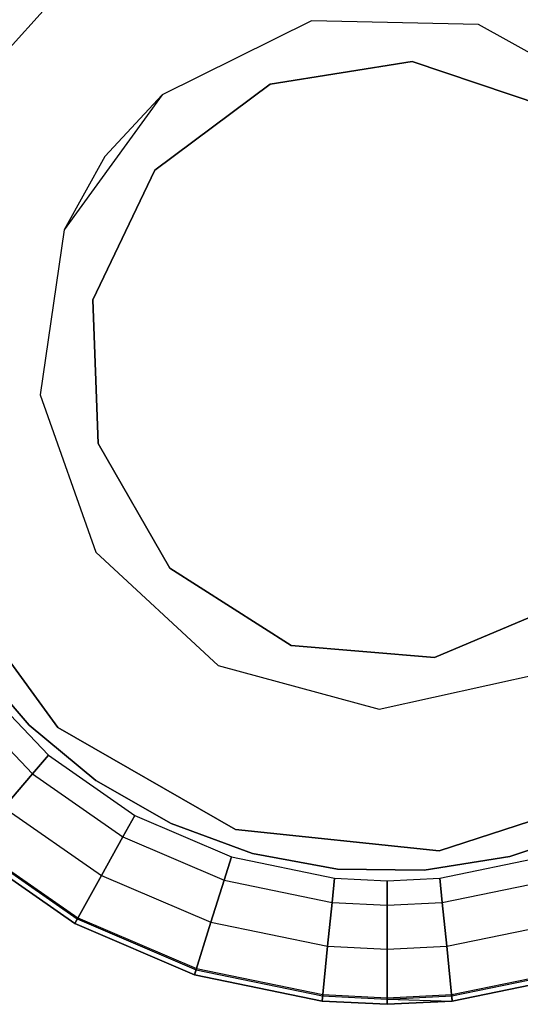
# Model space of a CAD drawing. Extents: x -91 to 92, y -91 to 92.
# Tile 105 of 256: x -2.84 to 1.32, y -4.93 to 3.26. Entities that reach past the tile are written whole.
import ezdxf

# ---------------------------------------------------------------- set-up
doc = ezdxf.new("R2010")
doc.units = 0
doc.header["$LTSCALE"] = 25.4
doc.layers.get('0').update_dxf_attribs({"linetype": 'CONTINUOUS'})

# ---------------------------------------------------------------- blocks, each defined once
blk = doc.blocks.new('NL2500012258_STL_2')
at = {"color": 0}
for p, q in [((89.1416, 2.4003, 186), (89.7144, 3.0379, 186)), ((89.7144, 3.0379, 201), (89.1416, 2.4003, 201)), ((89.7144, 3.0379, 201), (89.1416, 2.4003, 201)), ((89.1416, 2.4003, 186), (89.7144, 3.0379, 186)), ((91.8323, 2.8249, 183.5), (90.5887, 2.2084, 183.5)), ((91.8323, 2.8249, 183.5), (90.5887, 2.2084, 183.5)), ((91.8323, 2.8249, 201), (90.5887, 2.2084, 201)), ((91.8323, 2.8249, 201), (90.5887, 2.2084, 201)), ((93.22, 2.7928, 183.5), (91.8323, 2.8249, 183.5)), ((91.8323, 2.8249, 201), (91.8323, 2.8249, 183.5)), ((93.22, 2.7928, 201), (91.8323, 2.8249, 201)), ((91.8323, 2.8249, 201), (91.8323, 2.8249, 183.5)), ((93.22, 2.7928, 183.5), (91.8323, 2.8249, 183.5)), ((93.22, 2.7928, 201), (91.8323, 2.8249, 201)), ((94.4338, 2.1195, 183.5), (93.22, 2.7928, 183.5)), ((94.4338, 2.1195, 201), (93.22, 2.7928, 201)), ((93.22, 2.7928, 201), (93.22, 2.7928, 183.5)), ((94.4338, 2.1195, 183.5), (93.22, 2.7928, 183.5)), ((93.22, 2.7928, 201), (93.22, 2.7928, 183.5)), ((94.4338, 2.1195, 201), (93.22, 2.7928, 201)), ((91.4882, 2.2968, 181), (92.6698, 2.4852, 181)), ((92.6698, 2.4852, 1681), (91.4882, 2.2968, 1681)), ((92.6698, 2.4852, 1681), (91.4882, 2.2968, 1681)), ((91.4882, 2.2968, 181), (92.6698, 2.4852, 181)), ((92.6698, 2.4852, 181), (93.8037, 2.1028, 181)), ((93.8037, 2.1028, 1681), (92.6698, 2.4852, 1681)), ((92.6698, 2.4852, 181), (92.6698, 2.4852, 1681)), ((92.6698, 2.4852, 181), (93.8037, 2.1028, 181)), ((92.6698, 2.4852, 181), (92.6698, 2.4852, 1681)), ((93.8037, 2.1028, 1681), (92.6698, 2.4852, 1681)), ((90.5294, 1.5809, 181), (91.4882, 2.2968, 181)), ((91.4882, 2.2968, 1681), (90.5294, 1.5809, 1681)), ((90.5294, 1.5809, 181), (91.4882, 2.2968, 181)), ((91.4882, 2.2968, 1681), (90.5294, 1.5809, 1681)), ((91.4882, 2.2968, 181), (91.4882, 2.2968, 1681)), ((91.4882, 2.2968, 181), (91.4882, 2.2968, 1681)), ((90.5887, 2.2084, 183.5), (89.774, 1.0846, 183.5)), ((90.5887, 2.2084, 183.5), (89.774, 1.0846, 183.5)), ((90.5887, 2.2084, 201), (90.1131, 1.696, 201)), ((90.1131, 1.696, 201), (90.5887, 2.2084, 183.5)), ((90.1131, 1.696, 201), (90.5887, 2.2084, 183.5)), ((90.5887, 2.2084, 201), (90.1131, 1.696, 201)), ((90.5887, 2.2084, 201), (90.5887, 2.2084, 183.5)), ((90.5887, 2.2084, 201), (90.5887, 2.2084, 183.5)), ((90.1131, 1.696, 201), (89.774, 1.0846, 183.5)), ((90.1131, 1.696, 201), (89.774, 1.0846, 183.5)), ((90.1131, 1.696, 201), (89.774, 1.0846, 201)), ((90.1131, 1.696, 201), (89.774, 1.0846, 201)), ((90.0131, 0.5014, 181), (90.5294, 1.5809, 181)), ((90.5294, 1.5809, 1681), (90.0131, 0.5014, 1681)), ((90.0131, 0.5014, 181), (90.5294, 1.5809, 181)), ((90.5294, 1.5809, 1681), (90.0131, 0.5014, 1681)), ((90.5294, 1.5809, 181), (90.5294, 1.5809, 1681)), ((90.5294, 1.5809, 181), (90.5294, 1.5809, 1681)), ((89.774, 1.0846, 183.5), (89.5749, -0.289, 183.5)), ((89.774, 1.0846, 201), (89.5749, -0.289, 201)), ((89.774, 1.0846, 183.5), (89.5749, -0.289, 183.5)), ((89.774, 1.0846, 201), (89.5749, -0.289, 201)), ((89.774, 1.0846, 201), (89.774, 1.0846, 183.5)), ((89.774, 1.0846, 201), (89.774, 1.0846, 183.5)), ((90.0576, -0.6943, 181), (90.0131, 0.5014, 181)), ((90.0131, 0.5014, 1681), (90.0576, -0.6943, 1681)), ((90.0131, 0.5014, 181), (90.0131, 0.5014, 1681)), ((90.0576, -0.6943, 181), (90.0131, 0.5014, 181)), ((90.0131, 0.5014, 1681), (90.0576, -0.6943, 1681)), ((90.0131, 0.5014, 181), (90.0131, 0.5014, 1681)), ((89.5749, -0.289, 183.5), (90.037, -1.5979, 183.5)), ((89.5749, -0.289, 201), (89.5749, -0.289, 183.5)), ((89.5749, -0.289, 201), (89.5749, -0.289, 183.5)), ((89.5749, -0.289, 201), (90.037, -1.5979, 201)), ((89.5749, -0.289, 183.5), (90.037, -1.5979, 183.5)), ((89.5749, -0.289, 201), (90.037, -1.5979, 201)), ((90.6528, -1.7324, 181), (90.0576, -0.6943, 181)), ((90.0576, -0.6943, 1681), (90.6528, -1.7324, 1681)), ((90.0576, -0.6943, 181), (90.0576, -0.6943, 1681)), ((90.6528, -1.7324, 181), (90.0576, -0.6943, 181)), ((90.0576, -0.6943, 1681), (90.6528, -1.7324, 1681)), ((90.0576, -0.6943, 181), (90.0576, -0.6943, 1681)), ((90.037, -1.5979, 183.5), (91.0544, -2.5421, 183.5)), ((90.037, -1.5979, 201), (90.037, -1.5979, 183.5)), ((90.037, -1.5979, 201), (90.037, -1.5979, 183.5)), ((90.037, -1.5979, 201), (91.0544, -2.5421, 201)), ((90.037, -1.5979, 183.5), (91.0544, -2.5421, 183.5)), ((90.037, -1.5979, 201), (91.0544, -2.5421, 201)), ((89.7208, -3.0559, 186), (88.7173, -1.6777, 186)), ((88.7173, -1.6777, 201), (89.7208, -3.0559, 201)), ((88.7173, -1.6777, 201), (89.7208, -3.0559, 201)), ((89.7208, -3.0559, 186), (88.7173, -1.6777, 186)), ((91.6621, -2.375, 181), (90.6528, -1.7324, 181)), ((90.6528, -1.7324, 1681), (91.6621, -2.375, 1681)), ((90.6528, -1.7324, 181), (90.6528, -1.7324, 1681)), ((91.6621, -2.375, 181), (90.6528, -1.7324, 181)), ((90.6528, -1.7324, 1681), (91.6621, -2.375, 1681)), ((90.6528, -1.7324, 181), (90.6528, -1.7324, 1681)), ((93.9568, -2.0093, 181), (92.8545, -2.475, 181)), ((92.8545, -2.475, 1681), (93.9568, -2.0093, 1681)), ((93.9568, -2.0093, 181), (92.8545, -2.475, 181)), ((92.8545, -2.475, 1681), (93.9568, -2.0093, 1681)), ((92.8545, -2.475, 181), (91.6621, -2.375, 181)), ((91.6621, -2.375, 1681), (92.8545, -2.475, 1681)), ((91.6621, -2.375, 181), (91.6621, -2.375, 1681)), ((92.8545, -2.475, 181), (91.6621, -2.375, 181)), ((91.6621, -2.375, 1681), (92.8545, -2.475, 1681)), ((91.6621, -2.375, 181), (91.6621, -2.375, 1681)), ((89.4827, -3.0379, 188), (89.0131, -2.4909, 188)), ((89.0131, -2.4909, 186), (89.4827, -3.0379, 186)), ((89.0131, -2.4909, 186), (89.4827, -3.0379, 186)), ((89.4827, -3.0379, 188), (89.0131, -2.4909, 188)), ((92.8545, -2.475, 181), (92.8545, -2.475, 1681)), ((92.8545, -2.475, 181), (92.8545, -2.475, 1681)), ((91.0544, -2.5421, 183.5), (92.394, -2.9053, 183.5)), ((91.0544, -2.5421, 201), (91.0544, -2.5421, 183.5)), ((91.0544, -2.5421, 201), (91.0544, -2.5421, 183.5)), ((91.0544, -2.5421, 201), (92.394, -2.9053, 201)), ((91.0544, -2.5421, 183.5), (92.394, -2.9053, 183.5)), ((91.0544, -2.5421, 201), (92.394, -2.9053, 201)), ((92.394, -2.9053, 183.5), (93.749, -2.6044, 183.5)), ((92.394, -2.9053, 201), (93.749, -2.6044, 201)), ((92.394, -2.9053, 183.5), (93.749, -2.6044, 183.5)), ((92.394, -2.9053, 201), (93.749, -2.6044, 201)), ((89.0398, -2.6544, 1643.8202), (89.6429, -3.2888, 1643.8202)), ((89.0398, -2.6544, 1644.2898), (89.6429, -3.2888, 1644.2898)), ((89.0398, -2.6544, 1643.8202), (89.6429, -3.2888, 1643.8202)), ((89.0398, -2.6544, 1644.2898), (89.6429, -3.2888, 1644.2898)), ((88.8787, -2.7791, 1643.3972), (89.5102, -3.4434, 1643.3972)), ((88.8787, -2.7791, 1643.3972), (89.5102, -3.4434, 1643.3972)), ((88.8787, -2.7791, 1644.7128), (89.5102, -3.4434, 1644.7128)), ((88.8787, -2.7791, 1644.7128), (89.5102, -3.4434, 1644.7128)), ((92.394, -2.9053, 201), (92.394, -2.9053, 183.5)), ((92.394, -2.9053, 201), (92.394, -2.9053, 183.5)), ((90.0379, -3.4976, 188), (89.4827, -3.0379, 188)), ((89.4827, -3.0379, 186), (90.0379, -3.4976, 186)), ((89.4827, -3.0379, 186), (90.0379, -3.4976, 186)), ((89.4827, -3.0379, 186), (89.4827, -3.0379, 188)), ((90.0379, -3.4976, 188), (89.4827, -3.0379, 188)), ((89.4827, -3.0379, 186), (89.4827, -3.0379, 188)), ((91.1982, -3.9068, 186), (89.7208, -3.0559, 186)), ((89.7208, -3.0559, 201), (91.1982, -3.9068, 201)), ((89.7208, -3.0559, 201), (91.1982, -3.9068, 201)), ((89.7208, -3.0559, 201), (89.7208, -3.0559, 186)), ((91.1982, -3.9068, 186), (89.7208, -3.0559, 186)), ((89.7208, -3.0559, 201), (89.7208, -3.0559, 186)), ((89.6429, -3.2888, 1643.8202), (89.5102, -3.4434, 1643.3972)), ((89.6429, -3.2888, 1643.8202), (89.5102, -3.4434, 1643.3972)), ((89.5102, -3.4434, 1644.7128), (89.6429, -3.2888, 1644.2898)), ((89.5102, -3.4434, 1644.7128), (89.6429, -3.2888, 1644.2898)), ((89.6429, -3.2888, 1643.8202), (90.3614, -3.7889, 1643.8202)), ((89.6429, -3.2888, 1644.2898), (89.6429, -3.2888, 1643.8202)), ((89.6429, -3.2888, 1644.2898), (90.3614, -3.7889, 1644.2898)), ((89.6429, -3.2888, 1643.8202), (90.3614, -3.7889, 1643.8202)), ((89.6429, -3.2888, 1644.2898), (89.6429, -3.2888, 1643.8202)), ((89.6429, -3.2888, 1644.2898), (90.3614, -3.7889, 1644.2898)), ((89.5102, -3.4434, 1643.3972), (89.2711, -3.7219, 1643.1045)), ((89.5102, -3.4434, 1643.3972), (89.2711, -3.7219, 1643.1045)), ((89.2711, -3.7219, 1645.0055), (89.5102, -3.4434, 1644.7128)), ((89.2711, -3.7219, 1645.0055), (89.5102, -3.4434, 1644.7128)), ((89.5102, -3.4434, 1643.3972), (90.2626, -3.9671, 1643.3972)), ((89.5102, -3.4434, 1643.3972), (90.2626, -3.9671, 1643.3972)), ((89.5102, -3.4434, 1644.7128), (90.2626, -3.9671, 1644.7128)), ((89.5102, -3.4434, 1644.7128), (90.2626, -3.9671, 1644.7128)), ((90.6628, -3.8569, 188), (90.0379, -3.4976, 188)), ((90.0379, -3.4976, 186), (90.6628, -3.8569, 186)), ((90.0379, -3.4976, 186), (90.6628, -3.8569, 186)), ((90.0379, -3.4976, 186), (90.0379, -3.4976, 188)), ((90.6628, -3.8569, 188), (90.0379, -3.4976, 188)), ((90.0379, -3.4976, 186), (90.0379, -3.4976, 188)), ((94.5148, -3.5547, 186), (92.8939, -4.0832, 186)), ((92.8939, -4.0832, 201), (94.5148, -3.5547, 201)), ((92.8939, -4.0832, 201), (94.5148, -3.5547, 201)), ((94.5148, -3.5547, 186), (92.8939, -4.0832, 186)), ((89.2711, -3.7219, 1643.1045), (90.0844, -4.288, 1643.1045)), ((89.2711, -3.7219, 1643.1045), (90.0844, -4.288, 1643.1045)), ((89.2711, -3.7219, 1645.0055), (90.0844, -4.288, 1645.0055)), ((89.2711, -3.7219, 1645.0055), (90.0844, -4.288, 1645.0055)), ((90.3614, -3.7889, 1643.8202), (90.2626, -3.9671, 1643.3972)), ((90.3614, -3.7889, 1643.8202), (90.2626, -3.9671, 1643.3972)), ((90.2626, -3.9671, 1644.7128), (90.3614, -3.7889, 1644.2898)), ((90.2626, -3.9671, 1644.7128), (90.3614, -3.7889, 1644.2898)), ((90.3614, -3.7889, 1643.8202), (91.1659, -4.1342, 1643.8202)), ((90.3614, -3.7889, 1644.2898), (90.3614, -3.7889, 1643.8202)), ((90.3614, -3.7889, 1644.2898), (91.1659, -4.1342, 1644.2898)), ((90.3614, -3.7889, 1643.8202), (91.1659, -4.1342, 1643.8202)), ((90.3614, -3.7889, 1644.2898), (90.3614, -3.7889, 1643.8202)), ((90.3614, -3.7889, 1644.2898), (91.1659, -4.1342, 1644.2898)), ((91.3395, -4.1054, 188), (90.6628, -3.8569, 188)), ((90.6628, -3.8569, 186), (91.3395, -4.1054, 186)), ((90.6628, -3.8569, 186), (91.3395, -4.1054, 186)), ((90.6628, -3.8569, 186), (90.6628, -3.8569, 188)), ((91.3395, -4.1054, 188), (90.6628, -3.8569, 188)), ((90.6628, -3.8569, 186), (90.6628, -3.8569, 188)), ((92.8939, -4.0832, 186), (91.1982, -3.9068, 186)), ((91.1982, -3.9068, 201), (92.8939, -4.0832, 201)), ((91.1982, -3.9068, 201), (92.8939, -4.0832, 201)), ((91.1982, -3.9068, 201), (91.1982, -3.9068, 186)), ((92.8939, -4.0832, 186), (91.1982, -3.9068, 186)), ((91.1982, -3.9068, 201), (91.1982, -3.9068, 186)), ((94.1637, -3.9002, 188), (93.4811, -4.1319, 188)), ((93.4811, -4.1319, 186), (94.1637, -3.9002, 186)), ((93.4811, -4.1319, 186), (94.1637, -3.9002, 186)), ((94.1637, -3.9002, 188), (93.4811, -4.1319, 188)), ((90.2626, -3.9671, 1643.3972), (90.0844, -4.288, 1643.1045)), ((90.2626, -3.9671, 1643.3972), (90.0844, -4.288, 1643.1045)), ((90.0844, -4.288, 1645.0055), (90.2626, -3.9671, 1644.7128)), ((90.0844, -4.288, 1645.0055), (90.2626, -3.9671, 1644.7128)), ((90.2626, -3.9671, 1643.3972), (91.1049, -4.3285, 1643.3972)), ((90.2626, -3.9671, 1643.3972), (91.1049, -4.3285, 1643.3972)), ((90.2626, -3.9671, 1644.7128), (91.1049, -4.3285, 1644.7128)), ((90.2626, -3.9671, 1644.7128), (91.1049, -4.3285, 1644.7128)), ((89.8623, -4.6882, 1644), (88.973, -4.0693, 1644)), ((88.973, -4.0693, 1643), (89.8623, -4.6882, 1643)), ((89.8623, -4.6882, 1645.11), (88.973, -4.0693, 1645.11)), ((88.973, -4.0693, 1643), (89.8623, -4.6882, 1643)), ((89.8623, -4.6882, 1645.11), (88.973, -4.0693, 1645.11)), ((88.973, -4.0693, 1644.11), (89.8623, -4.6882, 1644.11)), ((88.973, -4.0693, 1644.11), (89.8623, -4.6882, 1644.11)), ((89.8623, -4.6882, 1644), (88.973, -4.0693, 1644)), ((89.001, -4.0366, 1644.0894), (89.8831, -4.6506, 1644.0894)), ((89.001, -4.0366, 1644.0894), (89.8831, -4.6506, 1644.0894)), ((89.0079, -4.0286, 1644.0427), (89.8883, -4.6414, 1644.0427)), ((89.0079, -4.0286, 1644.0427), (89.8883, -4.6414, 1644.0427)), ((92.8939, -4.0832, 201), (92.8939, -4.0832, 186)), ((92.8939, -4.0832, 201), (92.8939, -4.0832, 186)), ((91.1659, -4.1342, 1643.8202), (91.1049, -4.3285, 1643.3972)), ((91.1659, -4.1342, 1643.8202), (91.1049, -4.3285, 1643.3972)), ((91.1049, -4.3285, 1644.7128), (91.1659, -4.1342, 1644.2898)), ((91.1049, -4.3285, 1644.7128), (91.1659, -4.1342, 1644.2898)), ((91.1659, -4.1342, 1643.8202), (92.0234, -4.3104, 1643.8202)), ((91.1659, -4.1342, 1644.2898), (91.1659, -4.1342, 1643.8202)), ((91.1659, -4.1342, 1644.2898), (92.0234, -4.3104, 1644.2898)), ((91.1659, -4.1342, 1643.8202), (92.0234, -4.3104, 1643.8202)), ((91.1659, -4.1342, 1644.2898), (91.1659, -4.1342, 1643.8202)), ((91.1659, -4.1342, 1644.2898), (92.0234, -4.3104, 1644.2898)), ((92.0484, -4.236, 188), (91.3395, -4.1054, 188)), ((91.3395, -4.1054, 186), (92.0484, -4.236, 186)), ((91.3395, -4.1054, 186), (92.0484, -4.236, 186)), ((91.3395, -4.1054, 186), (91.3395, -4.1054, 188)), ((92.0484, -4.236, 188), (91.3395, -4.1054, 188)), ((91.3395, -4.1054, 186), (91.3395, -4.1054, 188)), ((93.4811, -4.1319, 188), (92.7692, -4.2449, 188)), ((92.7692, -4.2449, 186), (93.4811, -4.1319, 186)), ((92.7692, -4.2449, 186), (93.4811, -4.1319, 186)), ((93.4811, -4.1319, 188), (92.7692, -4.2449, 188)), ((92.8988, -4.3104, 1643.8202), (93.7562, -4.1342, 1643.8202)), ((92.8988, -4.3104, 1644.2898), (93.7562, -4.1342, 1644.2898)), ((92.8988, -4.3104, 1643.8202), (93.7562, -4.1342, 1643.8202)), ((92.8988, -4.3104, 1644.2898), (93.7562, -4.1342, 1644.2898)), ((93.4811, -4.1319, 186), (93.4811, -4.1319, 188)), ((93.4811, -4.1319, 186), (93.4811, -4.1319, 188)), ((92.7692, -4.2449, 188), (92.0484, -4.236, 188)), ((92.0484, -4.236, 186), (92.7692, -4.2449, 186)), ((92.0484, -4.236, 186), (92.7692, -4.2449, 186)), ((92.0484, -4.236, 186), (92.0484, -4.236, 188)), ((92.7692, -4.2449, 188), (92.0484, -4.236, 188)), ((92.0484, -4.236, 186), (92.0484, -4.236, 188)), ((92.7692, -4.2449, 186), (92.7692, -4.2449, 188)), ((92.7692, -4.2449, 186), (92.7692, -4.2449, 188)), ((90.0844, -4.288, 1643.1045), (89.8623, -4.6882, 1643)), ((90.0844, -4.288, 1643.1045), (89.8623, -4.6882, 1643)), ((89.8623, -4.6882, 1645.11), (90.0844, -4.288, 1645.0055)), ((89.8623, -4.6882, 1645.11), (90.0844, -4.288, 1645.0055)), ((90.0844, -4.288, 1643.1045), (90.995, -4.6788, 1643.1045)), ((90.0844, -4.288, 1643.1045), (90.995, -4.6788, 1643.1045)), ((90.0844, -4.288, 1645.0055), (90.995, -4.6788, 1645.0055)), ((90.0844, -4.288, 1645.0055), (90.995, -4.6788, 1645.0055)), ((91.1049, -4.3285, 1643.3972), (90.995, -4.6788, 1643.1045)), ((91.1049, -4.3285, 1643.3972), (90.995, -4.6788, 1643.1045)), ((90.995, -4.6788, 1645.0055), (91.1049, -4.3285, 1644.7128)), ((90.995, -4.6788, 1645.0055), (91.1049, -4.3285, 1644.7128)), ((91.1049, -4.3285, 1643.3972), (92.0027, -4.513, 1643.3972)), ((91.1049, -4.3285, 1643.3972), (92.0027, -4.513, 1643.3972)), ((91.1049, -4.3285, 1644.7128), (92.0027, -4.513, 1644.7128)), ((91.1049, -4.3285, 1644.7128), (92.0027, -4.513, 1644.7128)), ((92.0234, -4.3104, 1643.8202), (92.0027, -4.513, 1643.3972)), ((92.0234, -4.3104, 1643.8202), (92.0027, -4.513, 1643.3972)), ((92.0027, -4.513, 1644.7128), (92.0234, -4.3104, 1644.2898)), ((92.0027, -4.513, 1644.7128), (92.0234, -4.3104, 1644.2898)), ((92.0234, -4.3104, 1643.8202), (92.4611, -4.3326, 1643.8202)), ((92.0234, -4.3104, 1644.2898), (92.0234, -4.3104, 1643.8202)), ((92.0234, -4.3104, 1644.2898), (92.4611, -4.3326, 1644.2898)), ((92.0234, -4.3104, 1643.8202), (92.4611, -4.3326, 1643.8202)), ((92.0234, -4.3104, 1644.2898), (92.0234, -4.3104, 1643.8202)), ((92.0234, -4.3104, 1644.2898), (92.4611, -4.3326, 1644.2898)), ((92.4611, -4.3326, 1643.8202), (92.8988, -4.3104, 1643.8202)), ((92.4611, -4.3326, 1644.2898), (92.8988, -4.3104, 1644.2898)), ((92.4611, -4.3326, 1643.8202), (92.8988, -4.3104, 1643.8202)), ((92.4611, -4.3326, 1644.2898), (92.8988, -4.3104, 1644.2898)), ((92.4611, -4.3326, 1643.8202), (92.4611, -4.5363, 1643.3972)), ((92.4611, -4.3326, 1643.8202), (92.4611, -4.5363, 1643.3972)), ((92.4611, -4.3326, 1644.2898), (92.4611, -4.3326, 1643.8202)), ((92.4611, -4.3326, 1644.2898), (92.4611, -4.3326, 1643.8202)), ((92.4611, -4.5363, 1644.7128), (92.4611, -4.3326, 1644.2898)), ((92.4611, -4.5363, 1644.7128), (92.4611, -4.3326, 1644.2898)), ((92.8988, -4.3104, 1643.8202), (92.9194, -4.513, 1643.3972)), ((92.8988, -4.3104, 1643.8202), (92.9194, -4.513, 1643.3972)), ((92.8988, -4.3104, 1644.2898), (92.8988, -4.3104, 1643.8202)), ((92.8988, -4.3104, 1644.2898), (92.8988, -4.3104, 1643.8202)), ((92.9194, -4.513, 1644.7128), (92.8988, -4.3104, 1644.2898)), ((92.9194, -4.513, 1644.7128), (92.8988, -4.3104, 1644.2898)), ((92.9194, -4.513, 1643.3972), (93.8172, -4.3285, 1643.3972)), ((92.9194, -4.513, 1643.3972), (93.8172, -4.3285, 1643.3972)), ((92.9194, -4.513, 1644.7128), (93.8172, -4.3285, 1644.7128)), ((92.9194, -4.513, 1644.7128), (93.8172, -4.3285, 1644.7128)), ((92.0027, -4.513, 1643.3972), (91.9656, -4.8782, 1643.1045)), ((92.0027, -4.513, 1643.3972), (91.9656, -4.8782, 1643.1045)), ((91.9656, -4.8782, 1645.0055), (92.0027, -4.513, 1644.7128)), ((91.9656, -4.8782, 1645.0055), (92.0027, -4.513, 1644.7128)), ((92.0027, -4.513, 1643.3972), (92.4611, -4.5363, 1643.3972)), ((92.0027, -4.513, 1643.3972), (92.4611, -4.5363, 1643.3972)), ((92.0027, -4.513, 1644.7128), (92.4611, -4.5363, 1644.7128)), ((92.0027, -4.513, 1644.7128), (92.4611, -4.5363, 1644.7128)), ((92.4611, -4.5363, 1643.3972), (92.9194, -4.513, 1643.3972)), ((92.4611, -4.5363, 1643.3972), (92.9194, -4.513, 1643.3972)), ((92.4611, -4.5363, 1644.7128), (92.9194, -4.513, 1644.7128)), ((92.4611, -4.5363, 1644.7128), (92.9194, -4.513, 1644.7128)), ((92.4611, -4.5363, 1643.3972), (92.4611, -4.9034, 1643.1045)), ((92.4611, -4.5363, 1643.3972), (92.4611, -4.9034, 1643.1045)), ((92.4611, -4.9034, 1645.0055), (92.4611, -4.5363, 1644.7128)), ((92.4611, -4.9034, 1645.0055), (92.4611, -4.5363, 1644.7128)), ((92.9194, -4.513, 1643.3972), (92.9565, -4.8782, 1643.1045)), ((92.9194, -4.513, 1643.3972), (92.9565, -4.8782, 1643.1045)), ((92.9565, -4.8782, 1645.0055), (92.9194, -4.513, 1644.7128)), ((92.9565, -4.8782, 1645.0055), (92.9194, -4.513, 1644.7128)), ((89.8623, -4.6882, 1644), (89.8883, -4.6414, 1644.0427)), ((89.8623, -4.6882, 1644), (89.8883, -4.6414, 1644.0427)), ((89.8831, -4.6506, 1644.0894), (89.8623, -4.6882, 1644.11)), ((89.8831, -4.6506, 1644.0894), (89.8623, -4.6882, 1644.11)), ((89.8883, -4.6414, 1644.0427), (89.8831, -4.6506, 1644.0894)), ((89.8883, -4.6414, 1644.0427), (89.8831, -4.6506, 1644.0894)), ((89.8831, -4.6506, 1644.0894), (90.8708, -5.0745, 1644.0894)), ((89.8831, -4.6506, 1644.0894), (90.8708, -5.0745, 1644.0894)), ((89.8883, -4.6414, 1644.0427), (90.874, -5.0644, 1644.0427)), ((89.8883, -4.6414, 1644.0427), (90.874, -5.0644, 1644.0427)), ((90.858, -5.1155, 1644), (89.8623, -4.6882, 1644)), ((89.8623, -4.6882, 1643), (90.858, -5.1155, 1643)), ((90.858, -5.1155, 1645.11), (89.8623, -4.6882, 1645.11)), ((89.8623, -4.6882, 1643), (90.858, -5.1155, 1643)), ((90.858, -5.1155, 1645.11), (89.8623, -4.6882, 1645.11)), ((89.8623, -4.6882, 1644.11), (90.858, -5.1155, 1644.11)), ((89.8623, -4.6882, 1644.11), (90.858, -5.1155, 1644.11)), ((90.858, -5.1155, 1644), (89.8623, -4.6882, 1644)), ((90.995, -4.6788, 1643.1045), (90.858, -5.1155, 1643)), ((90.995, -4.6788, 1643.1045), (90.858, -5.1155, 1643)), ((90.858, -5.1155, 1645.11), (90.995, -4.6788, 1645.0055)), ((90.858, -5.1155, 1645.11), (90.995, -4.6788, 1645.0055)), ((90.995, -4.6788, 1643.1045), (91.9656, -4.8782, 1643.1045)), ((90.995, -4.6788, 1643.1045), (91.9656, -4.8782, 1643.1045)), ((90.995, -4.6788, 1645.0055), (91.9656, -4.8782, 1645.0055)), ((90.995, -4.6788, 1645.0055), (91.9656, -4.8782, 1645.0055)), ((92.9565, -4.8782, 1643.1045), (93.9271, -4.6788, 1643.1045)), ((92.9565, -4.8782, 1643.1045), (93.9271, -4.6788, 1643.1045)), ((92.9565, -4.8782, 1645.0055), (93.9271, -4.6788, 1645.0055)), ((92.9565, -4.8782, 1645.0055), (93.9271, -4.6788, 1645.0055)), ((91.9656, -4.8782, 1643.1045), (91.9193, -5.3336, 1643)), ((91.9656, -4.8782, 1643.1045), (91.9193, -5.3336, 1643)), ((91.9193, -5.3336, 1645.11), (91.9656, -4.8782, 1645.0055)), ((91.9193, -5.3336, 1645.11), (91.9656, -4.8782, 1645.0055)), ((91.9656, -4.8782, 1643.1045), (92.4611, -4.9034, 1643.1045)), ((91.9656, -4.8782, 1643.1045), (92.4611, -4.9034, 1643.1045)), ((91.9656, -4.8782, 1645.0055), (92.4611, -4.9034, 1645.0055)), ((91.9656, -4.8782, 1645.0055), (92.4611, -4.9034, 1645.0055)), ((92.4611, -4.9034, 1643.1045), (92.9565, -4.8782, 1643.1045)), ((92.4611, -4.9034, 1643.1045), (92.9565, -4.8782, 1643.1045)), ((92.4611, -4.9034, 1645.0055), (92.9565, -4.8782, 1645.0055)), ((92.4611, -4.9034, 1645.0055), (92.9565, -4.8782, 1645.0055)), ((92.4611, -4.9034, 1643.1045), (92.4611, -5.3611, 1643)), ((92.4611, -4.9034, 1643.1045), (92.4611, -5.3611, 1643)), ((92.4611, -5.3611, 1645.11), (92.4611, -4.9034, 1645.0055)), ((92.4611, -5.3611, 1645.11), (92.4611, -4.9034, 1645.0055)), ((92.9565, -4.8782, 1643.1045), (93.0028, -5.3336, 1643)), ((92.9565, -4.8782, 1643.1045), (93.0028, -5.3336, 1643)), ((93.0028, -5.3336, 1645.11), (92.9565, -4.8782, 1645.0055)), ((93.0028, -5.3336, 1645.11), (92.9565, -4.8782, 1645.0055)), ((90.858, -5.1155, 1644), (90.874, -5.0644, 1644.0427)), ((90.858, -5.1155, 1644), (90.874, -5.0644, 1644.0427)), ((90.8708, -5.0745, 1644.0894), (90.858, -5.1155, 1644.11)), ((90.8708, -5.0745, 1644.0894), (90.858, -5.1155, 1644.11)), ((90.874, -5.0644, 1644.0427), (90.8708, -5.0745, 1644.0894)), ((90.874, -5.0644, 1644.0427), (90.8708, -5.0745, 1644.0894)), ((90.8708, -5.0745, 1644.0894), (91.9237, -5.2909, 1644.0894)), ((90.8708, -5.0745, 1644.0894), (91.9237, -5.2909, 1644.0894)), ((90.874, -5.0644, 1644.0427), (91.9247, -5.2803, 1644.0427)), ((90.874, -5.0644, 1644.0427), (91.9247, -5.2803, 1644.0427)), ((92.9974, -5.2803, 1644.0427), (94.0481, -5.0644, 1644.0427)), ((92.9974, -5.2803, 1644.0427), (94.0481, -5.0644, 1644.0427)), ((92.9985, -5.2909, 1644.0894), (94.0513, -5.0745, 1644.0894)), ((92.9985, -5.2909, 1644.0894), (94.0513, -5.0745, 1644.0894)), ((91.9193, -5.3336, 1644), (90.858, -5.1155, 1644)), ((90.858, -5.1155, 1643), (91.9193, -5.3336, 1643)), ((91.9193, -5.3336, 1645.11), (90.858, -5.1155, 1645.11)), ((90.858, -5.1155, 1643), (91.9193, -5.3336, 1643)), ((91.9193, -5.3336, 1645.11), (90.858, -5.1155, 1645.11)), ((90.858, -5.1155, 1644.11), (91.9193, -5.3336, 1644.11)), ((90.858, -5.1155, 1644.11), (91.9193, -5.3336, 1644.11)), ((91.9193, -5.3336, 1644), (90.858, -5.1155, 1644)), ((94.0641, -5.1155, 1644), (93.0028, -5.3336, 1644)), ((93.0028, -5.3336, 1643), (94.0641, -5.1155, 1643)), ((94.0641, -5.1155, 1645.11), (93.0028, -5.3336, 1645.11)), ((93.0028, -5.3336, 1643), (94.0641, -5.1155, 1643)), ((94.0641, -5.1155, 1645.11), (93.0028, -5.3336, 1645.11)), ((93.0028, -5.3336, 1644.11), (94.0641, -5.1155, 1644.11)), ((93.0028, -5.3336, 1644.11), (94.0641, -5.1155, 1644.11)), ((94.0641, -5.1155, 1644), (93.0028, -5.3336, 1644)), ((91.9193, -5.3336, 1644), (91.9247, -5.2803, 1644.0427)), ((91.9193, -5.3336, 1644), (91.9247, -5.2803, 1644.0427)), ((91.9237, -5.2909, 1644.0894), (91.9193, -5.3336, 1644.11)), ((91.9237, -5.2909, 1644.0894), (91.9193, -5.3336, 1644.11)), ((91.9247, -5.2803, 1644.0427), (91.9237, -5.2909, 1644.0894)), ((91.9247, -5.2803, 1644.0427), (91.9237, -5.2909, 1644.0894)), ((91.9237, -5.2909, 1644.0894), (92.4611, -5.3181, 1644.0894)), ((91.9237, -5.2909, 1644.0894), (92.4611, -5.3181, 1644.0894)), ((91.9247, -5.2803, 1644.0427), (92.4611, -5.3075, 1644.0427)), ((91.9247, -5.2803, 1644.0427), (92.4611, -5.3075, 1644.0427)), ((92.4611, -5.3075, 1644.0427), (92.9974, -5.2803, 1644.0427)), ((92.4611, -5.3075, 1644.0427), (92.9974, -5.2803, 1644.0427)), ((92.4611, -5.3181, 1644.0894), (92.9985, -5.2909, 1644.0894)), ((92.4611, -5.3181, 1644.0894), (92.9985, -5.2909, 1644.0894)), ((92.4611, -5.3075, 1644.0427), (92.4611, -5.3181, 1644.0894)), ((92.4611, -5.3075, 1644.0427), (92.4611, -5.3181, 1644.0894)), ((92.4611, -5.3611, 1644), (92.4611, -5.3075, 1644.0427)), ((92.4611, -5.3611, 1644), (92.4611, -5.3075, 1644.0427)), ((92.4611, -5.3181, 1644.0894), (92.4611, -5.3611, 1644.11)), ((92.4611, -5.3181, 1644.0894), (93.0028, -5.3336, 1644.11)), ((92.9974, -5.2803, 1644.0427), (92.9985, -5.2909, 1644.0894)), ((92.9974, -5.2803, 1644.0427), (92.9985, -5.2909, 1644.0894)), ((93.0028, -5.3336, 1644), (92.9974, -5.2803, 1644.0427)), ((93.0028, -5.3336, 1644), (92.9974, -5.2803, 1644.0427)), ((92.9985, -5.2909, 1644.0894), (93.0028, -5.3336, 1644.11)), ((92.9985, -5.2909, 1644.0894), (93.0028, -5.3336, 1644.11)), ((92.4611, -5.3611, 1644), (91.9193, -5.3336, 1644)), ((91.9193, -5.3336, 1643), (92.4611, -5.3611, 1643)), ((92.4611, -5.3611, 1645.11), (91.9193, -5.3336, 1645.11)), ((91.9193, -5.3336, 1643), (92.4611, -5.3611, 1643)), ((92.4611, -5.3611, 1645.11), (91.9193, -5.3336, 1645.11)), ((91.9193, -5.3336, 1644.11), (92.4611, -5.3611, 1644.11)), ((91.9193, -5.3336, 1644.11), (92.4611, -5.3611, 1644.11)), ((92.4611, -5.3611, 1644), (91.9193, -5.3336, 1644)), ((93.0028, -5.3336, 1644), (92.4611, -5.3611, 1644)), ((92.4611, -5.3611, 1643), (93.0028, -5.3336, 1643)), ((93.0028, -5.3336, 1645.11), (92.4611, -5.3611, 1645.11)), ((92.4611, -5.3611, 1643), (93.0028, -5.3336, 1643)), ((93.0028, -5.3336, 1645.11), (92.4611, -5.3611, 1645.11)), ((92.4611, -5.3611, 1644.11), (93.0028, -5.3336, 1644.11)), ((93.0028, -5.3336, 1644), (92.4611, -5.3611, 1644))]:
    blk.add_line(p, q, dxfattribs=at)

msp = doc.modelspace()

# ---------------------------------------------------------------- block references
at = {"color": 0}
msp.add_blockref('NL2500012258_STL_2', (-92.2434, 0.4282, -1717), dxfattribs=at)

doc.saveas('drawing.dxf')
